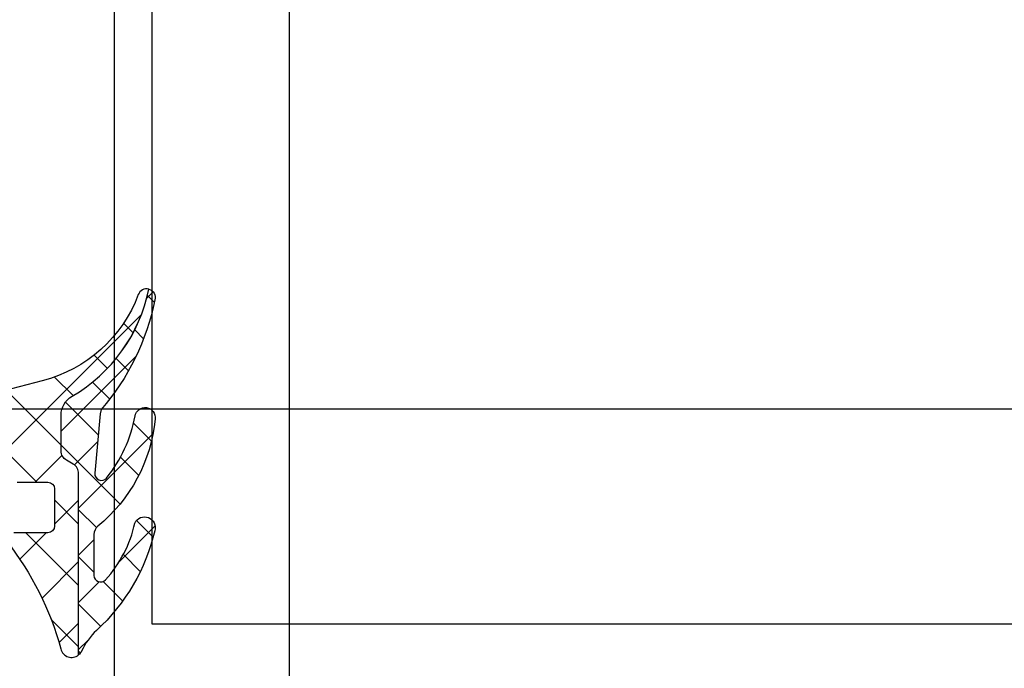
# Model space of a CAD drawing. Header units: millimetres. Extents: x 373037 to 682063, y 76092 to 274210.
# Tile 128 of 256: x 655059 to 655104, y 260306 to 260335. Entities that reach past the tile are written whole.
import ezdxf

# ---------------------------------------------------------------- set-up
doc = ezdxf.new("R2010")
doc.units = ezdxf.units.MM
doc.header["$LTSCALE"] = 100
doc.layers.add('PUDORYS', color=253, linetype='CONTINUOUS')

msp = doc.modelspace()

# ---------------------------------------------------------------- hatches: boundary and pattern name
at = {"layer": 'PUDORYS', "true_color": 0x939598}
h = msp.add_hatch(dxfattribs=at)
h.set_pattern_fill('ANSI37', color=252, scale=0.625, angle=90, style=0)
h.set_pattern_definition([(135, (679960.638258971, 248348.1544064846), (-1.403165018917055, -1.403165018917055), []), (225, (679960.638258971, 248348.1544064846), (1.403165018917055, -1.403165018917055), [])])
edge = h.paths.add_edge_path()
edge.add_ellipse((655060.4407174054, 260312.0412531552), major_axis=(-5.039467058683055, 0), ratio=1, start_angle=299.7917844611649, end_angle=355.03553873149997, ccw=False)
edge.add_ellipse((655058.0859171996, 260316.1543376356), major_axis=(-0.3000000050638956, 0), ratio=1, start_angle=270.00069262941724, end_angle=299.7921729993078, ccw=False)
edge.add_line((655058.0859135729, 260316.4543376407), (655058.620197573, 260316.4543406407))
edge.add_ellipse((655058.6201988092, 260316.154340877), major_axis=(-0.2999997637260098, 0), ratio=1, start_angle=179.9999548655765, end_angle=270.0002360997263, ccw=False)
edge.add_line((655058.920198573, 260316.1543406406), (655058.920198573, 260314.6043436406))
edge.add_ellipse((655059.2202092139, 260314.6043512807), major_axis=(-0.3000106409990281, 0), ratio=1, start_angle=0.001459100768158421, end_angle=89.99567606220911)
edge.add_line((655059.220186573, 260314.3043406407), (655060.620168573, 260314.3043296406))
edge.add_ellipse((655060.6201657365, 260314.0043398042), major_axis=(-0.2999898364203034, 0), ratio=1, start_angle=180.0003507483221, end_angle=269.99945826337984, ccw=False)
edge.add_line((655060.9201555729, 260314.0043416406), (655060.9201555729, 260312.3043296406))
edge.add_ellipse((655060.6201454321, 260312.3043367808), major_axis=(-0.3000101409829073, 0), ratio=1, start_angle=90.00441943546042, end_angle=179.9986363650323, ccw=False)
edge.add_line((655060.620168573, 260312.0043266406), (655059.056337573, 260312.0043376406))
edge.add_ellipse((655059.0234805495, 260311.7031785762), major_axis=(-0.3029461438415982, 0), ratio=1, start_angle=-96.2264509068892, end_angle=13.4835772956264)
edge.add_ellipse((655047.7075162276, 260302.9982554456), major_axis=(-14.00076634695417, 0), ratio=1, start_angle=195.3017322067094, end_angle=218.0756200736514, ccw=False)
edge.add_ellipse((655061.699754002, 260306.8049690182), major_axis=(-0.5004721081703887, 0), ratio=1, start_angle=12.91760853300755, end_angle=129.8066343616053)
edge.add_line((655062.020155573, 260306.4205016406), (655062.020155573, 260314.7037806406))
edge.add_ellipse((655061.5201558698, 260314.7037801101), major_axis=(-0.4999997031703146, 0), ratio=1, start_angle=180.0000607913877, end_angle=240.0000196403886)
edge.add_line((655061.770155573, 260315.1367926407), (655061.470155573, 260315.3099986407))
edge.add_ellipse((655061.720155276, 260315.7430111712), major_axis=(-0.4999997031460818, 0), ratio=1, start_angle=6.0804727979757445e-05, end_angle=60.000019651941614, ccw=False)
edge.add_line((655061.220155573, 260315.7430106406), (655061.220155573, 260317.3723586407))
edge.add_ellipse((655062.2201549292, 260317.3723594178), major_axis=(-0.9999993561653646, 0), ratio=1, start_angle=-59.94966113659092, end_angle=4.452966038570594e-05, ccw=False)
edge.add_ellipse((655058.0638281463, 260324.5567401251), major_axis=(-7.300023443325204, 0), ratio=1, start_angle=120.0503545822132, end_angle=168.7144463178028)
edge.add_ellipse((655065.1201651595, 260322.7415080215), major_axis=(-0.3999905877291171, 0), ratio=1, start_angle=255.147024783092, end_angle=339.4981705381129)
edge.add_ellipse((655058.7710670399, 260325.115574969), major_axis=(-6.378448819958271, 0), ratio=1, start_angle=104.45259778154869, end_angle=159.4981254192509, ccw=False)
edge.add_line((655060.362993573, 260318.9389756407), (655058.9522865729, 260318.5753886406))
edge.add_line((655058.952286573, 260318.5753886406), (655058.0895855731, 260318.3652756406))
edge.add_ellipse((655059.4201506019, 260313.0286529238), major_axis=(-5.499995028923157, 0), ratio=1, start_angle=-76.0000450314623, end_angle=3.42019121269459e-05)
edge.add_line((655053.9201555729, 260313.0286496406), (655053.9201555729, 260300.6106216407))
edge.add_line((655053.9201555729, 260300.6106216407), (655054.207774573, 260299.2475646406))
edge.add_ellipse((655053.7185482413, 260299.1443320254), major_axis=(-0.4999993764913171, 0), ratio=1, start_angle=130.283751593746, end_angle=191.9153007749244, ccw=False)
edge.add_line((655054.041834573, 260298.7629066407), (655052.185226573, 260297.1892956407))
edge.add_ellipse((655052.6701560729, 260296.6171566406), major_axis=(-0.7499997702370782, 0), ratio=1, start_angle=-49.71629384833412, end_angle=130.2837061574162)
edge.add_line((655053.155085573, 260296.0450176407), (655055.466729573, 260298.0043036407))
edge.add_ellipse((655054.8201574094, 260298.7671552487), major_axis=(-0.9999990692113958, 0), ratio=1, start_angle=130.2836986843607, end_angle=191.9152478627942)
edge.add_line((655055.7986105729, 260298.9736196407), (655055.4201555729, 260300.7671566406))
edge.add_line((655055.4201555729, 260300.7671566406), (655055.4201555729, 260312.4773576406))
h = msp.add_hatch(dxfattribs=at)
h.set_pattern_fill('ANSI37', color=252, scale=0.48, angle=90, style=0)
h.set_pattern_definition([(135, (679960.638258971, 248348.1544064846), (-1.077630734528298, -1.077630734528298), []), (225, (679960.638258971, 248348.1544064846), (1.077630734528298, -1.077630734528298), [])])
edge = h.paths.add_edge_path()
edge.add_arc((655063.2211548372, 260311.9154510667), 0.4999992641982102, 129.4073371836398, 179.999934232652)
edge.add_line((655062.7211555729, 260311.9154516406), (655062.7211555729, 260310.0533546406))
edge.add_arc((655063.0211557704, 260310.0533549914), 0.3000001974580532, 180.00006699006, 317.3578430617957)
edge.add_arc((655059.1473608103, 260313.6207697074), 5.566188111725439, 317.3577388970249, 347.8089673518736)
edge.add_arc((655065.0314370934, 260312.2374757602), 0.4897187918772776, -17.01397228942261, 154.8827571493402, ccw=False)
edge.add_arc((655056.6916792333, 260314.1833670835), 9.052420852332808, 312.79332113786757, 346.6565612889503, ccw=False)
edge.add_arc((655064.8795594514, 260305.3391903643), 2.999999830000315, 132.7932868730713, 155.2450969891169)
edge.add_arc((655061.7007533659, 260306.8049725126), 0.500475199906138, 309.8064341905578, 335.2448242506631, ccw=False)
edge.add_line((655062.021155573, 260306.4205016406), (655062.021155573, 260314.7037806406))
edge.add_arc((655061.5211558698, 260314.7037801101), 0.4999997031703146, 6.079138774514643e-05, 60.00001964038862)
edge.add_line((655061.771155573, 260315.1367926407), (655061.4711555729, 260315.3099986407))
edge.add_arc((655061.721155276, 260315.7430111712), 0.4999997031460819, 180.000060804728, 240.0000196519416, ccw=False)
edge.add_line((655061.2211555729, 260315.7430106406), (655061.2211555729, 260317.3723586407))
edge.add_arc((655062.2211549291, 260317.3723594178), 0.9999993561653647, 120.05033886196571, 180.0000445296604, ccw=False)
edge.add_arc((655058.0648281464, 260324.5567401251), 7.300023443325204, 300.0503545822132, 348.714446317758)
edge.add_arc((655065.1211652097, 260322.7415075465), 0.3999910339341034, -15.001276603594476, 75.14704919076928, ccw=False)
edge.add_arc((655054.6016611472, 260324.8682280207), 11.13157184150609, 319.41303872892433, 348.4423422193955, ccw=False)
edge.add_line((655063.055192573, 260317.6260116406), (655062.997491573, 260317.4337946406))
edge.add_line((655062.997491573, 260317.4337946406), (655062.7596535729, 260314.7165876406))
edge.add_arc((655063.0585108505, 260314.6904286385), 0.2999999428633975, 174.9976449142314, 320.9690488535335)
edge.add_arc((655058.3782847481, 260318.4846006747), 6.324969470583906, 320.9689666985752, 349.5200292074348)
edge.add_arc((655065.0561205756, 260317.2557233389), 0.4650353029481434, -7.528137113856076, 170.2920262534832, ccw=False)
edge.add_arc((655058.2997882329, 260317.9052221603), 7.252239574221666, 309.40751088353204, 354.3783283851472, ccw=False)

# ---------------------------------------------------------------- linework, layer by layer
at = {"layer": 'PUDORYS', "color": 252, "ltscale": 15, "true_color": 0x939598}
for points in [[(655063.636877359, 249619.1544343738), (681589.639597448, 249619.1544343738), (681589.639597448, 273245.1544306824), (655063.636877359, 273245.1544306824)], [(681581.6396141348, 273237.1544306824), (655071.6368773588, 273237.1544306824), (655071.6368773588, 249627.1544343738), (681581.6396141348, 249627.1544343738)], [(655065.3841635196, 260307.8288373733), (655065.3841635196, 260776.4904930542), (655109.3841635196, 260776.4904930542), (655109.3841635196, 260307.8288373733)], [(655133.820100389, 260317.6543096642), (655133.820100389, 260245.6543378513), (655048.8201283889, 260245.6543378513), (655048.8201283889, 260317.6543096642)]]:
    msp.add_lwpolyline(points, close=True, dxfattribs=at)
at = {"layer": 'PUDORYS', "color": 252, "true_color": 0x939598}
msp.add_lwpolyline([(655065.3842437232, 260388.7997161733), (655065.3842437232, 260776.4904930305), (655109.3842437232, 260776.4904930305), (655109.3842437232, 260388.7997161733), (655109.3842437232, 260307.8288373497), (655065.3842437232, 260307.8288373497)], close=True, dxfattribs=at)
at = {"layer": 'PUDORYS', "color": 252, "true_color": 0x939598, "extrusion": (0, 0, -1)}
for points in [[(-655058.728884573, 260311.6325416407, 0.0996982), (-655061.211947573, 260306.6930886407, -0.559391), (-655062.020155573, 260306.4205016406), (-655062.020155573, 260314.7037806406), (-655062.020155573, 260314.7037806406, -0.267949), (-655061.770155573, 260315.1367926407), (-655061.470155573, 260315.3099986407), (-655061.470155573, 260315.3099986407, 0.267949), (-655061.220155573, 260315.7430106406), (-655061.220155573, 260317.3723586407), (-655061.220155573, 260317.3723586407, 0.267714), (-655061.719394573, 260318.2379446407, -0.215587), (-655065.222698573, 260323.1281336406, -0.385623), (-655064.745509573, 260322.8815996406, 0.244909), (-655060.362993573, 260318.9389756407), (-655058.952286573, 260318.5753886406)], [(-655059.220186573, 260314.3043406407), (-655060.620168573, 260314.3043296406), (-655060.620168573, 260314.3043296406, 0.414209), (-655060.9201555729, 260314.0043416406), (-655060.9201555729, 260312.3043296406), (-655060.9201555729, 260312.3043296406, 0.414184), (-655060.620168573, 260312.0043266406), (-655059.056337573, 260312.0043376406)]]:
    msp.add_lwpolyline(points, format="xyb", dxfattribs=at)
at = {"layer": 'PUDORYS', "color": 252, "true_color": 0x939598}
msp.add_lwpolyline([(655062.903740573, 260312.3017766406, 0.224409), (655062.7211555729, 260311.9154516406), (655062.7211555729, 260310.0533546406), (655062.7211555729, 260310.0533546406, 0.683163), (655063.241835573, 260309.8501296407, 0.133656), (655064.588025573, 260312.4453476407, -0.931673), (655065.499722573, 260312.0941816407, -0.148841), (655062.841493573, 260307.5406186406, 0.0982791), (655062.155237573, 260306.5954026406, -0.111454), (655062.021155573, 260306.4205016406), (655062.021155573, 260314.7037806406), (655062.021155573, 260314.7037806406, 0.267949), (655061.771155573, 260315.1367926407), (655061.4711555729, 260315.3099986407), (655061.4711555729, 260315.3099986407, -0.267949), (655061.2211555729, 260315.7430106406), (655061.2211555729, 260317.3723586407), (655061.2211555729, 260317.3723586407, -0.267714), (655061.7203945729, 260318.2379446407, 0.215587), (655065.223698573, 260323.1281336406, -0.414972), (655065.507524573, 260322.6379736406, -0.127346), (655063.055192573, 260317.6260116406), (655062.997491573, 260317.4337946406), (655062.7596535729, 260314.7165876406), (655062.7596535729, 260314.7165876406, 0.739768), (655063.291552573, 260314.5015066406, 0.125226), (655064.597744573, 260317.3341406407, -0.981156), (655065.517147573, 260317.1947976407, -0.19878), (655062.903740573, 260312.3017766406)], format="xyb", close=True, dxfattribs=at)

doc.saveas('drawing.dxf')
